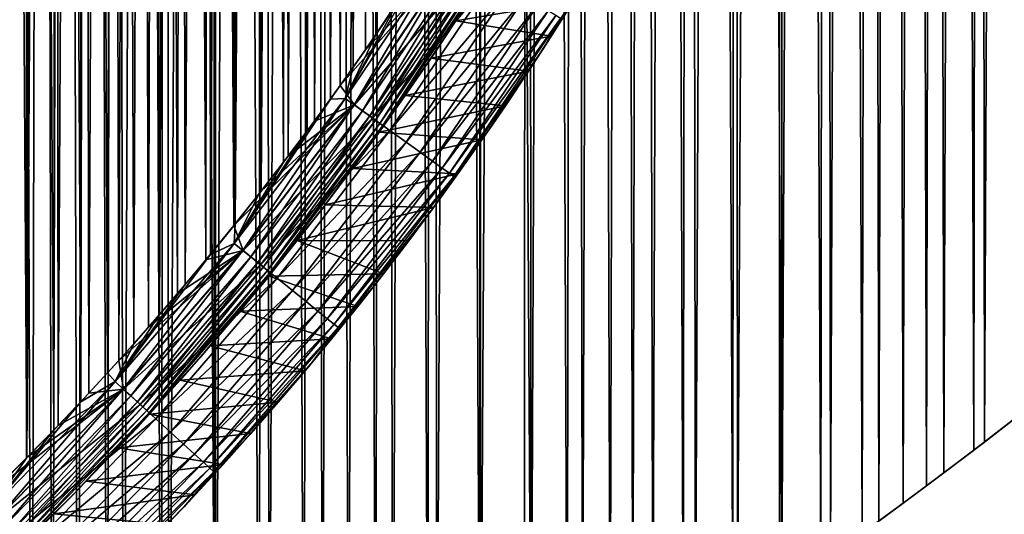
# Model space of a CAD drawing. Header units: millimetres. Extents: x -70 to 70, y -44 to 96.
# Tile 93 of 135: x 30 to 43, y -30 to -23. Entities that reach past the tile are written whole.
import ezdxf

# ---------------------------------------------------------------- set-up
doc = ezdxf.new("R2010")
doc.units = ezdxf.units.MM
doc.header["$LTSCALE"] = 65.185185
for name, color, linetype in [('21', 7, 'CONTINUOUS'), ('22', 7, 'CONTINUOUS'), ('23', 7, 'CONTINUOUS'), ('71', 7, 'CONTINUOUS'), ('74', 7, 'CONTINUOUS'), ('76', 7, 'CONTINUOUS'), ('79', 7, 'CONTINUOUS'), ('82', 7, 'CONTINUOUS'), ('83', 7, 'CONTINUOUS'), ('84', 7, 'CONTINUOUS')]:
    doc.layers.add(name, color=color, linetype=linetype)

msp = doc.modelspace()

# ---------------------------------------------------------------- linework, layer by layer
at = {"layer": '21', "color": 3, "linetype": 'Continuous'}
for points in [[(29.751, -36.963, 60.35), (29.124, -37.254, 60.35), (29.276, 89.984, 60.35), (29.751, -36.963, 60.35)], [(30.027, 89.633, 60.35), (29.751, -36.963, 60.35), (29.276, 89.984, 60.35), (30.027, 89.633, 60.35)], [(30.375, -36.666, 60.35), (29.751, -36.963, 60.35), (30.027, 89.633, 60.35), (30.375, -36.666, 60.35)], [(30.773, 89.273, 60.35), (30.375, -36.666, 60.35), (30.027, 89.633, 60.35), (30.773, 89.273, 60.35)], [(30.996, -36.364, 60.35), (30.375, -36.666, 60.35), (30.773, 89.273, 60.35), (30.996, -36.364, 60.35)], [(31.514, 88.905, 60.35), (30.996, -36.364, 60.35), (30.773, 89.273, 60.35), (31.514, 88.905, 60.35)], [(31.614, -36.055, 60.35), (30.996, -36.364, 60.35), (31.514, 88.905, 60.35), (31.614, -36.055, 60.35)], [(32.249, 88.529, 60.35), (31.614, -36.055, 60.35), (31.514, 88.905, 60.35), (32.249, 88.529, 60.35)], [(32.228, -35.74, 60.35), (31.614, -36.055, 60.35), (32.249, 88.529, 60.35), (32.228, -35.74, 60.35)], [(32.84, -35.419, 60.35), (32.228, -35.74, 60.35), (32.249, 88.529, 60.35), (32.84, -35.419, 60.35)], [(32.978, 88.145, 60.35), (32.84, -35.419, 60.35), (32.249, 88.529, 60.35), (32.978, 88.145, 60.35)], [(33.448, -35.092, 60.35), (32.84, -35.419, 60.35), (32.978, 88.145, 60.35), (33.448, -35.092, 60.35)], [(33.702, 87.753, 60.35), (33.448, -35.092, 60.35), (32.978, 88.145, 60.35), (33.702, 87.753, 60.35)], [(34.053, -34.759, 60.35), (33.448, -35.092, 60.35), (33.702, 87.753, 60.35), (34.053, -34.759, 60.35)], [(34.419, 87.353, 60.35), (34.053, -34.759, 60.35), (33.702, 87.753, 60.35), (34.419, 87.353, 60.35)], [(34.654, -34.42, 60.35), (34.053, -34.759, 60.35), (34.419, 87.353, 60.35), (34.654, -34.42, 60.35)], [(35.131, 86.946, 60.35), (34.654, -34.42, 60.35), (34.419, 87.353, 60.35), (35.131, 86.946, 60.35)], [(35.252, -34.075, 60.35), (34.654, -34.42, 60.35), (35.131, 86.946, 60.35), (35.252, -34.075, 60.35)], [(35.837, 86.531, 60.35), (35.252, -34.075, 60.35), (35.131, 86.946, 60.35), (35.837, 86.531, 60.35)], [(35.847, -33.725, 60.35), (35.252, -34.075, 60.35), (35.837, 86.531, 60.35), (35.847, -33.725, 60.35)], [(36.536, 86.109, 60.35), (35.847, -33.725, 60.35), (35.837, 86.531, 60.35), (36.536, 86.109, 60.35)], [(36.438, -33.369, 60.35), (35.847, -33.725, 60.35), (36.536, 86.109, 60.35), (36.438, -33.369, 60.35)], [(37.025, -33.006, 60.35), (36.438, -33.369, 60.35), (36.536, 86.109, 60.35), (37.025, -33.006, 60.35)], [(37.23, 85.679, 60.35), (37.025, -33.006, 60.35), (36.536, 86.109, 60.35), (37.23, 85.679, 60.35)], [(37.609, -32.639, 60.35), (37.025, -33.006, 60.35), (37.23, 85.679, 60.35), (37.609, -32.639, 60.35)], [(37.917, 85.241, 60.35), (37.609, -32.639, 60.35), (37.23, 85.679, 60.35), (37.917, 85.241, 60.35)], [(38.189, -32.265, 60.35), (37.609, -32.639, 60.35), (37.917, 85.241, 60.35), (38.189, -32.265, 60.35)], [(38.598, 84.797, 60.35), (38.189, -32.265, 60.35), (37.917, 85.241, 60.35), (38.598, 84.797, 60.35)], [(38.766, -31.886, 60.35), (38.189, -32.265, 60.35), (38.598, 84.797, 60.35), (38.766, -31.886, 60.35)], [(39.273, 84.345, 60.35), (38.766, -31.886, 60.35), (38.598, 84.797, 60.35), (39.273, 84.345, 60.35)], [(39.338, -31.501, 60.35), (38.766, -31.886, 60.35), (39.273, 84.345, 60.35), (39.338, -31.501, 60.35)], [(39.941, 83.887, 60.35), (39.338, -31.501, 60.35), (39.273, 84.345, 60.35), (39.941, 83.887, 60.35)], [(39.907, -31.11, 60.35), (39.338, -31.501, 60.35), (39.941, 83.887, 60.35), (39.907, -31.11, 60.35)], [(40.472, -30.714, 60.35), (39.907, -31.11, 60.35), (39.941, 83.887, 60.35), (40.472, -30.714, 60.35)], [(40.603, 83.421, 60.35), (40.472, -30.714, 60.35), (39.941, 83.887, 60.35), (40.603, 83.421, 60.35)], [(41.032, -30.313, 60.35), (40.472, -30.714, 60.35), (40.603, 83.421, 60.35), (41.032, -30.313, 60.35)], [(41.259, 82.948, 60.35), (41.032, -30.313, 60.35), (40.603, 83.421, 60.35), (41.259, 82.948, 60.35)], [(41.589, -29.906, 60.35), (41.032, -30.313, 60.35), (41.259, 82.948, 60.35), (41.589, -29.906, 60.35)], [(41.907, 82.469, 60.35), (41.589, -29.906, 60.35), (41.259, 82.948, 60.35), (41.907, 82.469, 60.35)], [(42.142, -29.493, 60.35), (41.589, -29.906, 60.35), (41.907, 82.469, 60.35), (42.142, -29.493, 60.35)], [(42.55, 81.983, 60.35), (42.142, -29.493, 60.35), (41.907, 82.469, 60.35), (42.55, 81.983, 60.35)], [(42.691, -29.075, 60.35), (42.142, -29.493, 60.35), (42.55, 81.983, 60.35), (42.691, -29.075, 60.35)], [(43.186, 81.491, 60.35), (42.691, -29.075, 60.35), (42.55, 81.983, 60.35), (43.186, 81.491, 60.35)], [(43.236, -28.652, 60.35), (42.691, -29.075, 60.35), (43.186, 81.491, 60.35), (43.236, -28.652, 60.35)]]:
    msp.add_3dface(points, dxfattribs=at)
at = {"layer": '22', "color": 3, "linetype": 'Continuous'}
for points in [[(29.751, 89.763, 62.35), (29.124, 90.054, 62.35), (29.276, -37.184, 62.35), (29.751, 89.763, 62.35)], [(30.027, -36.833, 62.35), (29.751, 89.763, 62.35), (29.276, -37.184, 62.35), (30.027, -36.833, 62.35)], [(30.375, 89.466, 62.35), (29.751, 89.763, 62.35), (30.027, -36.833, 62.35), (30.375, 89.466, 62.35)], [(30.773, -36.473, 62.35), (30.375, 89.466, 62.35), (30.027, -36.833, 62.35), (30.773, -36.473, 62.35)], [(30.996, 89.164, 62.35), (30.375, 89.466, 62.35), (30.773, -36.473, 62.35), (30.996, 89.164, 62.35)], [(31.514, -36.105, 62.35), (30.996, 89.164, 62.35), (30.773, -36.473, 62.35), (31.514, -36.105, 62.35)], [(31.614, 88.855, 62.35), (30.996, 89.164, 62.35), (31.514, -36.105, 62.35), (31.614, 88.855, 62.35)], [(32.249, -35.729, 62.35), (31.614, 88.855, 62.35), (31.514, -36.105, 62.35), (32.249, -35.729, 62.35)], [(32.228, 88.54, 62.35), (31.614, 88.855, 62.35), (32.249, -35.729, 62.35), (32.228, 88.54, 62.35)], [(32.84, 88.219, 62.35), (32.228, 88.54, 62.35), (32.249, -35.729, 62.35), (32.84, 88.219, 62.35)], [(32.978, -35.345, 62.35), (32.84, 88.219, 62.35), (32.249, -35.729, 62.35), (32.978, -35.345, 62.35)], [(33.448, 87.892, 62.35), (32.84, 88.219, 62.35), (32.978, -35.345, 62.35), (33.448, 87.892, 62.35)], [(33.702, -34.953, 62.35), (33.448, 87.892, 62.35), (32.978, -35.345, 62.35), (33.702, -34.953, 62.35)], [(34.053, 87.559, 62.35), (33.448, 87.892, 62.35), (33.702, -34.953, 62.35), (34.053, 87.559, 62.35)], [(34.419, -34.553, 62.35), (34.053, 87.559, 62.35), (33.702, -34.953, 62.35), (34.419, -34.553, 62.35)], [(34.654, 87.22, 62.35), (34.053, 87.559, 62.35), (34.419, -34.553, 62.35), (34.654, 87.22, 62.35)], [(35.131, -34.146, 62.35), (34.654, 87.22, 62.35), (34.419, -34.553, 62.35), (35.131, -34.146, 62.35)], [(35.252, 86.875, 62.35), (34.654, 87.22, 62.35), (35.131, -34.146, 62.35), (35.252, 86.875, 62.35)], [(35.837, -33.731, 62.35), (35.252, 86.875, 62.35), (35.131, -34.146, 62.35), (35.837, -33.731, 62.35)], [(35.847, 86.525, 62.35), (35.252, 86.875, 62.35), (35.837, -33.731, 62.35), (35.847, 86.525, 62.35)], [(36.536, -33.309, 62.35), (35.847, 86.525, 62.35), (35.837, -33.731, 62.35), (36.536, -33.309, 62.35)], [(36.438, 86.169, 62.35), (35.847, 86.525, 62.35), (36.536, -33.309, 62.35), (36.438, 86.169, 62.35)], [(37.025, 85.806, 62.35), (36.438, 86.169, 62.35), (36.536, -33.309, 62.35), (37.025, 85.806, 62.35)], [(37.23, -32.879, 62.35), (37.025, 85.806, 62.35), (36.536, -33.309, 62.35), (37.23, -32.879, 62.35)], [(37.609, 85.439, 62.35), (37.025, 85.806, 62.35), (37.23, -32.879, 62.35), (37.609, 85.439, 62.35)], [(37.917, -32.441, 62.35), (37.609, 85.439, 62.35), (37.23, -32.879, 62.35), (37.917, -32.441, 62.35)], [(38.189, 85.065, 62.35), (37.609, 85.439, 62.35), (37.917, -32.441, 62.35), (38.189, 85.065, 62.35)], [(38.598, -31.997, 62.35), (38.189, 85.065, 62.35), (37.917, -32.441, 62.35), (38.598, -31.997, 62.35)], [(38.766, 84.686, 62.35), (38.189, 85.065, 62.35), (38.598, -31.997, 62.35), (38.766, 84.686, 62.35)], [(39.273, -31.545, 62.35), (38.766, 84.686, 62.35), (38.598, -31.997, 62.35), (39.273, -31.545, 62.35)], [(39.338, 84.301, 62.35), (38.766, 84.686, 62.35), (39.273, -31.545, 62.35), (39.338, 84.301, 62.35)], [(39.941, -31.087, 62.35), (39.338, 84.301, 62.35), (39.273, -31.545, 62.35), (39.941, -31.087, 62.35)], [(39.907, 83.91, 62.35), (39.338, 84.301, 62.35), (39.941, -31.087, 62.35), (39.907, 83.91, 62.35)], [(40.472, 83.514, 62.35), (39.907, 83.91, 62.35), (39.941, -31.087, 62.35), (40.472, 83.514, 62.35)], [(40.603, -30.621, 62.35), (40.472, 83.514, 62.35), (39.941, -31.087, 62.35), (40.603, -30.621, 62.35)], [(41.032, 83.113, 62.35), (40.472, 83.514, 62.35), (40.603, -30.621, 62.35), (41.032, 83.113, 62.35)], [(41.259, -30.148, 62.35), (41.032, 83.113, 62.35), (40.603, -30.621, 62.35), (41.259, -30.148, 62.35)], [(41.589, 82.706, 62.35), (41.032, 83.113, 62.35), (41.259, -30.148, 62.35), (41.589, 82.706, 62.35)], [(41.907, -29.669, 62.35), (41.589, 82.706, 62.35), (41.259, -30.148, 62.35), (41.907, -29.669, 62.35)], [(42.142, 82.293, 62.35), (41.589, 82.706, 62.35), (41.907, -29.669, 62.35), (42.142, 82.293, 62.35)], [(42.55, -29.183, 62.35), (42.142, 82.293, 62.35), (41.907, -29.669, 62.35), (42.55, -29.183, 62.35)], [(42.691, 81.875, 62.35), (42.142, 82.293, 62.35), (42.55, -29.183, 62.35), (42.691, 81.875, 62.35)], [(43.186, -28.691, 62.35), (42.691, 81.875, 62.35), (42.55, -29.183, 62.35), (43.186, -28.691, 62.35)], [(43.236, 81.452, 62.35), (42.691, 81.875, 62.35), (43.186, -28.691, 62.35), (43.236, 81.452, 62.35)]]:
    msp.add_3dface(points, dxfattribs=at)
at = {"layer": '23', "color": 3, "linetype": 'Continuous'}
for points in [[(42.691, -29.075, 60.35), (43.186, -28.691, 62.35), (42.55, -29.183, 62.35), (42.691, -29.075, 60.35)], [(42.691, -29.075, 60.35), (43.236, -28.652, 60.35), (43.186, -28.691, 62.35), (42.691, -29.075, 60.35)], [(42.142, -29.493, 60.35), (42.691, -29.075, 60.35), (42.55, -29.183, 62.35), (42.142, -29.493, 60.35)], [(42.142, -29.493, 60.35), (42.55, -29.183, 62.35), (41.907, -29.669, 62.35), (42.142, -29.493, 60.35)], [(41.589, -29.906, 60.35), (42.142, -29.493, 60.35), (41.907, -29.669, 62.35), (41.589, -29.906, 60.35)], [(41.589, -29.906, 60.35), (41.907, -29.669, 62.35), (41.259, -30.148, 62.35), (41.589, -29.906, 60.35)], [(41.032, -30.313, 60.35), (41.589, -29.906, 60.35), (41.259, -30.148, 62.35), (41.032, -30.313, 60.35)]]:
    msp.add_3dface(points, dxfattribs=at)
at = {"layer": '71', "linetype": 'Continuous'}
for points in [[(29.685, 29.286, 19.8), (29.302, -29.67, 19.8), (29.254, 29.717, 19.8), (29.685, 29.286, 19.8)], [(29.678, -29.293, 19.8), (29.302, -29.67, 19.8), (29.685, 29.286, 19.8), (29.678, -29.293, 19.8)], [(30.05, -28.912, 19.8), (29.678, -29.293, 19.8), (29.685, 29.286, 19.8), (30.05, -28.912, 19.8)], [(30.108, 28.851, 19.8), (30.05, -28.912, 19.8), (29.685, 29.286, 19.8), (30.108, 28.851, 19.8)], [(30.417, -28.526, 19.8), (30.05, -28.912, 19.8), (30.108, 28.851, 19.8), (30.417, -28.526, 19.8)], [(30.525, 28.41, 19.8), (30.417, -28.526, 19.8), (30.108, 28.851, 19.8), (30.525, 28.41, 19.8)], [(30.779, -28.135, 19.8), (30.417, -28.526, 19.8), (30.525, 28.41, 19.8), (30.779, -28.135, 19.8)], [(30.934, 27.964, 19.8), (30.779, -28.135, 19.8), (30.525, 28.41, 19.8), (30.934, 27.964, 19.8)], [(31.136, -27.739, 19.8), (30.779, -28.135, 19.8), (30.934, 27.964, 19.8), (31.136, -27.739, 19.8)], [(31.335, 27.513, 19.8), (31.136, -27.739, 19.8), (30.934, 27.964, 19.8), (31.335, 27.513, 19.8)], [(31.488, -27.339, 19.8), (31.136, -27.739, 19.8), (31.335, 27.513, 19.8), (31.488, -27.339, 19.8)], [(31.73, 27.058, 19.8), (31.488, -27.339, 19.8), (31.335, 27.513, 19.8), (31.73, 27.058, 19.8)], [(31.835, -26.934, 19.8), (31.488, -27.339, 19.8), (31.73, 27.058, 19.8), (31.835, -26.934, 19.8)], [(32.117, 26.597, 19.8), (31.835, -26.934, 19.8), (31.73, 27.058, 19.8), (32.117, 26.597, 19.8)], [(32.177, -26.525, 19.8), (31.835, -26.934, 19.8), (32.117, 26.597, 19.8), (32.177, -26.525, 19.8)], [(32.497, 26.132, 19.8), (32.177, -26.525, 19.8), (32.117, 26.597, 19.8), (32.497, 26.132, 19.8)], [(32.513, -26.111, 19.8), (32.177, -26.525, 19.8), (32.497, 26.132, 19.8), (32.513, -26.111, 19.8)], [(32.869, 25.662, 19.8), (32.513, -26.111, 19.8), (32.497, 26.132, 19.8), (32.869, 25.662, 19.8)], [(32.845, -25.692, 19.8), (32.513, -26.111, 19.8), (32.869, 25.662, 19.8), (32.845, -25.692, 19.8)], [(33.171, -25.27, 19.8), (32.845, -25.692, 19.8), (32.869, 25.662, 19.8), (33.171, -25.27, 19.8)], [(33.234, 25.188, 19.8), (33.171, -25.27, 19.8), (32.869, 25.662, 19.8), (33.234, 25.188, 19.8)], [(33.492, -24.843, 19.8), (33.171, -25.27, 19.8), (33.234, 25.188, 19.8), (33.492, -24.843, 19.8)], [(33.591, 24.709, 19.8), (33.492, -24.843, 19.8), (33.234, 25.188, 19.8), (33.591, 24.709, 19.8)], [(33.808, -24.411, 19.8), (33.492, -24.843, 19.8), (33.591, 24.709, 19.8), (33.808, -24.411, 19.8)], [(33.941, 24.227, 19.8), (33.808, -24.411, 19.8), (33.591, 24.709, 19.8), (33.941, 24.227, 19.8)], [(34.118, -23.976, 19.8), (33.808, -24.411, 19.8), (33.941, 24.227, 19.8), (34.118, -23.976, 19.8)], [(34.283, 23.74, 19.8), (34.118, -23.976, 19.8), (33.941, 24.227, 19.8), (34.283, 23.74, 19.8)], [(34.423, -23.536, 19.8), (34.118, -23.976, 19.8), (34.283, 23.74, 19.8), (34.423, -23.536, 19.8)], [(34.617, 23.249, 19.8), (34.423, -23.536, 19.8), (34.283, 23.74, 19.8), (34.617, 23.249, 19.8)], [(34.722, -23.093, 19.8), (34.423, -23.536, 19.8), (34.617, 23.249, 19.8), (34.722, -23.093, 19.8)]]:
    msp.add_3dface(points, dxfattribs=at)
at = {"layer": '74', "linetype": 'Continuous'}
for points in [[(36.698, -23.727, 19), (37.109, -23.078), (37.398, -22.608, 19), (36.698, -23.727, 19)], [(36.807, -23.557), (37.109, -23.078), (36.698, -23.727, 19), (36.807, -23.557)], [(36.499, -24.031), (36.807, -23.557), (36.698, -23.727, 19), (36.499, -24.031)], [(35.964, -24.824, 19), (36.499, -24.031), (36.698, -23.727, 19), (35.964, -24.824, 19)], [(36.185, -24.501), (36.499, -24.031), (35.964, -24.824, 19), (36.185, -24.501)], [(35.865, -24.967), (36.185, -24.501), (35.964, -24.824, 19), (35.865, -24.967)], [(35.198, -25.899, 19), (35.865, -24.967), (35.964, -24.824, 19), (35.198, -25.899, 19)], [(35.54, -25.429), (35.865, -24.967), (35.198, -25.899, 19), (35.54, -25.429)], [(35.208, -25.886), (35.54, -25.429), (35.198, -25.899, 19), (35.208, -25.886)], [(34.4, -26.951, 19), (34.871, -26.339), (35.198, -25.899, 19), (34.4, -26.951, 19)], [(34.871, -26.339), (35.208, -25.886), (35.198, -25.899, 19), (34.871, -26.339)], [(34.528, -26.787), (34.871, -26.339), (34.4, -26.951, 19), (34.528, -26.787)], [(34.179, -27.23), (34.528, -26.787), (34.4, -26.951, 19), (34.179, -27.23)], [(33.57, -27.977, 19), (34.179, -27.23), (34.4, -26.951, 19), (33.57, -27.977, 19)], [(33.824, -27.669), (34.179, -27.23), (33.57, -27.977, 19), (33.824, -27.669)], [(33.464, -28.104), (33.824, -27.669), (33.57, -27.977, 19), (33.464, -28.104)], [(32.71, -28.978, 19), (33.464, -28.104), (33.57, -27.977, 19), (32.71, -28.978, 19)], [(33.099, -28.533), (33.464, -28.104), (32.71, -28.978, 19), (33.099, -28.533)], [(32.728, -28.958), (33.099, -28.533), (32.71, -28.978, 19), (32.728, -28.958)], [(31.82, -29.953, 19), (32.352, -29.378), (32.71, -28.978, 19), (31.82, -29.953, 19)], [(32.352, -29.378), (32.728, -28.958), (32.71, -28.978, 19), (32.352, -29.378)], [(31.97, -29.793), (32.352, -29.378), (31.82, -29.953, 19), (31.97, -29.793)], [(31.583, -30.202), (31.97, -29.793), (31.82, -29.953, 19), (31.583, -30.202)], [(30.901, -30.901, 19), (31.583, -30.202), (31.82, -29.953, 19), (30.901, -30.901, 19)]]:
    msp.add_3dface(points, dxfattribs=at)
at = {"layer": '76', "linetype": 'Continuous'}
for points in [[(34.283, -23.74, 21), (33.941, -24.227, 21), (35.524, -22.426, 20.976), (34.283, -23.74, 21)], [(35.524, -22.426, 20.976), (33.941, -24.227, 21), (34.133, -24.491, 20.976), (35.524, -22.426, 20.976)], [(35.524, -22.426, 20.976), (34.133, -24.491, 20.976), (35.782, -22.589, 20.903), (35.524, -22.426, 20.976)], [(34.617, -23.249, 21), (34.283, -23.74, 21), (35.524, -22.426, 20.976), (34.617, -23.249, 21)], [(35.782, -22.589, 20.903), (34.133, -24.491, 20.976), (34.381, -24.669, 20.903), (35.782, -22.589, 20.903)], [(35.782, -22.589, 20.903), (34.381, -24.669, 20.903), (36.028, -22.744, 20.783), (35.782, -22.589, 20.903)], [(36.698, -23.727, 19), (37.398, -22.608, 19), (36.932, -23.315, 19.313), (36.698, -23.727, 19)], [(36.028, -22.744, 20.783), (34.381, -24.669, 20.903), (34.617, -24.839, 20.783), (36.028, -22.744, 20.783)], [(36.028, -22.744, 20.783), (34.617, -24.839, 20.783), (36.254, -22.887, 20.619), (36.028, -22.744, 20.783)], [(36.254, -22.887, 20.619), (34.617, -24.839, 20.783), (34.835, -24.995, 20.619), (36.254, -22.887, 20.619)], [(36.254, -22.887, 20.619), (34.835, -24.995, 20.619), (36.456, -23.015, 20.415), (36.254, -22.887, 20.619)], [(36.456, -23.015, 20.415), (34.835, -24.995, 20.619), (35.029, -25.134, 20.415), (36.456, -23.015, 20.415)], [(36.456, -23.015, 20.415), (35.029, -25.134, 20.415), (36.629, -23.124, 20.176), (36.456, -23.015, 20.415)], [(36.629, -23.124, 20.176), (35.029, -25.134, 20.415), (35.195, -25.253, 20.176), (36.629, -23.124, 20.176)], [(36.629, -23.124, 20.176), (35.195, -25.253, 20.176), (36.768, -23.212, 19.909), (36.629, -23.124, 20.176)], [(36.768, -23.212, 19.909), (35.195, -25.253, 20.176), (35.328, -25.349, 19.909), (36.768, -23.212, 19.909)], [(36.768, -23.212, 19.909), (35.328, -25.349, 19.909), (36.87, -23.276, 19.618), (36.768, -23.212, 19.909)], [(36.87, -23.276, 19.618), (35.328, -25.349, 19.909), (35.426, -25.419, 19.618), (36.87, -23.276, 19.618)], [(36.932, -23.315, 19.313), (36.87, -23.276, 19.618), (35.426, -25.419, 19.618), (36.932, -23.315, 19.313)], [(35.486, -25.462, 19.313), (36.932, -23.315, 19.313), (35.426, -25.419, 19.618), (35.486, -25.462, 19.313)], [(35.486, -25.462, 19.313), (36.698, -23.727, 19), (36.932, -23.315, 19.313), (35.486, -25.462, 19.313)], [(35.964, -24.824, 19), (36.698, -23.727, 19), (35.486, -25.462, 19.313), (35.964, -24.824, 19)], [(33.941, -24.227, 21), (33.591, -24.709, 21), (34.133, -24.491, 20.976), (33.941, -24.227, 21)], [(32.869, -25.662, 21), (32.497, -26.132, 21), (34.133, -24.491, 20.976), (32.869, -25.662, 21)], [(34.133, -24.491, 20.976), (32.497, -26.132, 21), (32.622, -26.47, 20.976), (34.133, -24.491, 20.976)], [(34.133, -24.491, 20.976), (32.622, -26.47, 20.976), (34.381, -24.669, 20.903), (34.133, -24.491, 20.976)], [(33.234, -25.188, 21), (32.869, -25.662, 21), (34.133, -24.491, 20.976), (33.234, -25.188, 21)], [(33.591, -24.709, 21), (33.234, -25.188, 21), (34.133, -24.491, 20.976), (33.591, -24.709, 21)], [(34.381, -24.669, 20.903), (32.622, -26.47, 20.976), (32.859, -26.663, 20.903), (34.381, -24.669, 20.903)], [(34.381, -24.669, 20.903), (32.859, -26.663, 20.903), (34.617, -24.839, 20.783), (34.381, -24.669, 20.903)], [(34.617, -24.839, 20.783), (32.859, -26.663, 20.903), (33.085, -26.846, 20.783), (34.617, -24.839, 20.783)], [(34.617, -24.839, 20.783), (33.085, -26.846, 20.783), (34.835, -24.995, 20.619), (34.617, -24.839, 20.783)], [(35.198, -25.899, 19), (35.964, -24.824, 19), (35.486, -25.462, 19.313), (35.198, -25.899, 19)], [(34.835, -24.995, 20.619), (33.085, -26.846, 20.783), (33.293, -27.015, 20.619), (34.835, -24.995, 20.619)], [(34.835, -24.995, 20.619), (33.293, -27.015, 20.619), (35.029, -25.134, 20.415), (34.835, -24.995, 20.619)], [(35.029, -25.134, 20.415), (33.293, -27.015, 20.619), (33.479, -27.165, 20.415), (35.029, -25.134, 20.415)], [(35.029, -25.134, 20.415), (33.479, -27.165, 20.415), (35.195, -25.253, 20.176), (35.029, -25.134, 20.415)], [(35.195, -25.253, 20.176), (33.479, -27.165, 20.415), (33.637, -27.294, 20.176), (35.195, -25.253, 20.176)], [(35.195, -25.253, 20.176), (33.637, -27.294, 20.176), (35.328, -25.349, 19.909), (35.195, -25.253, 20.176)], [(35.328, -25.349, 19.909), (33.637, -27.294, 20.176), (33.765, -27.397, 19.909), (35.328, -25.349, 19.909)], [(35.328, -25.349, 19.909), (33.765, -27.397, 19.909), (35.426, -25.419, 19.618), (35.328, -25.349, 19.909)], [(35.426, -25.419, 19.618), (33.765, -27.397, 19.909), (33.858, -27.473, 19.618), (35.426, -25.419, 19.618)], [(35.486, -25.462, 19.313), (35.426, -25.419, 19.618), (33.858, -27.473, 19.618), (35.486, -25.462, 19.313)], [(33.915, -27.519, 19.313), (35.486, -25.462, 19.313), (33.858, -27.473, 19.618), (33.915, -27.519, 19.313)], [(33.915, -27.519, 19.313), (35.198, -25.899, 19), (35.486, -25.462, 19.313), (33.915, -27.519, 19.313)], [(34.4, -26.951, 19), (35.198, -25.899, 19), (33.915, -27.519, 19.313), (34.4, -26.951, 19)], [(32.497, -26.132, 21), (32.117, -26.597, 21), (32.622, -26.47, 20.976), (32.497, -26.132, 21)], [(31.335, -27.513, 21), (30.934, -27.964, 21), (32.622, -26.47, 20.976), (31.335, -27.513, 21)], [(32.622, -26.47, 20.976), (30.934, -27.964, 21), (30.997, -28.356, 20.976), (32.622, -26.47, 20.976)], [(32.622, -26.47, 20.976), (30.997, -28.356, 20.976), (32.859, -26.663, 20.903), (32.622, -26.47, 20.976)], [(31.73, -27.058, 21), (31.335, -27.513, 21), (32.622, -26.47, 20.976), (31.73, -27.058, 21)], [(32.117, -26.597, 21), (31.73, -27.058, 21), (32.622, -26.47, 20.976), (32.117, -26.597, 21)], [(32.859, -26.663, 20.903), (30.997, -28.356, 20.976), (31.222, -28.563, 20.903), (32.859, -26.663, 20.903)], [(32.859, -26.663, 20.903), (31.222, -28.563, 20.903), (33.085, -26.846, 20.783), (32.859, -26.663, 20.903)], [(33.085, -26.846, 20.783), (31.222, -28.563, 20.903), (31.436, -28.759, 20.783), (33.085, -26.846, 20.783)], [(33.085, -26.846, 20.783), (31.436, -28.759, 20.783), (33.293, -27.015, 20.619), (33.085, -26.846, 20.783)], [(33.293, -27.015, 20.619), (31.436, -28.759, 20.783), (31.634, -28.939, 20.619), (33.293, -27.015, 20.619)], [(33.293, -27.015, 20.619), (31.634, -28.939, 20.619), (33.479, -27.165, 20.415), (33.293, -27.015, 20.619)], [(33.57, -27.977, 19), (34.4, -26.951, 19), (33.915, -27.519, 19.313), (33.57, -27.977, 19)], [(33.479, -27.165, 20.415), (31.634, -28.939, 20.619), (31.81, -29.101, 20.415), (33.479, -27.165, 20.415)], [(33.479, -27.165, 20.415), (31.81, -29.101, 20.415), (33.637, -27.294, 20.176), (33.479, -27.165, 20.415)], [(33.637, -27.294, 20.176), (31.81, -29.101, 20.415), (31.961, -29.239, 20.176), (33.637, -27.294, 20.176)], [(33.637, -27.294, 20.176), (31.961, -29.239, 20.176), (33.765, -27.397, 19.909), (33.637, -27.294, 20.176)], [(33.765, -27.397, 19.909), (31.961, -29.239, 20.176), (32.082, -29.349, 19.909), (33.765, -27.397, 19.909)], [(33.765, -27.397, 19.909), (32.082, -29.349, 19.909), (33.858, -27.473, 19.618), (33.765, -27.397, 19.909)], [(33.858, -27.473, 19.618), (32.082, -29.349, 19.909), (32.171, -29.431, 19.618), (33.858, -27.473, 19.618)], [(33.915, -27.519, 19.313), (33.858, -27.473, 19.618), (32.171, -29.431, 19.618), (33.915, -27.519, 19.313)], [(32.225, -29.48, 19.313), (33.915, -27.519, 19.313), (32.171, -29.431, 19.618), (32.225, -29.48, 19.313)], [(32.225, -29.48, 19.313), (33.57, -27.977, 19), (33.915, -27.519, 19.313), (32.225, -29.48, 19.313)], [(30.934, -27.964, 21), (30.525, -28.41, 21), (30.997, -28.356, 20.976), (30.934, -27.964, 21)], [(32.71, -28.978, 19), (33.57, -27.977, 19), (32.225, -29.48, 19.313), (32.71, -28.978, 19)], [(29.685, -29.286, 21), (29.254, -29.717, 21), (30.997, -28.356, 20.976), (29.685, -29.286, 21)], [(30.997, -28.356, 20.976), (29.254, -29.717, 21), (29.262, -30.143, 20.976), (30.997, -28.356, 20.976)], [(30.997, -28.356, 20.976), (29.262, -30.143, 20.976), (31.222, -28.563, 20.903), (30.997, -28.356, 20.976)], [(30.108, -28.851, 21), (29.685, -29.286, 21), (30.997, -28.356, 20.976), (30.108, -28.851, 21)], [(30.525, -28.41, 21), (30.108, -28.851, 21), (30.997, -28.356, 20.976), (30.525, -28.41, 21)], [(31.222, -28.563, 20.903), (29.262, -30.143, 20.976), (29.475, -30.362, 20.903), (31.222, -28.563, 20.903)], [(31.222, -28.563, 20.903), (29.475, -30.362, 20.903), (31.436, -28.759, 20.783), (31.222, -28.563, 20.903)], [(31.436, -28.759, 20.783), (29.475, -30.362, 20.903), (29.677, -30.57, 20.783), (31.436, -28.759, 20.783)], [(31.436, -28.759, 20.783), (29.677, -30.57, 20.783), (31.634, -28.939, 20.619), (31.436, -28.759, 20.783)], [(31.634, -28.939, 20.619), (29.677, -30.57, 20.783), (29.864, -30.763, 20.619), (31.634, -28.939, 20.619)], [(31.634, -28.939, 20.619), (29.864, -30.763, 20.619), (31.81, -29.101, 20.415), (31.634, -28.939, 20.619)], [(31.82, -29.953, 19), (32.71, -28.978, 19), (32.225, -29.48, 19.313), (31.82, -29.953, 19)], [(31.81, -29.101, 20.415), (29.864, -30.763, 20.619), (30.031, -30.934, 20.415), (31.81, -29.101, 20.415)], [(31.81, -29.101, 20.415), (30.031, -30.934, 20.415), (31.961, -29.239, 20.176), (31.81, -29.101, 20.415)], [(31.961, -29.239, 20.176), (30.031, -30.934, 20.415), (30.173, -31.081, 20.176), (31.961, -29.239, 20.176)], [(31.961, -29.239, 20.176), (30.173, -31.081, 20.176), (32.082, -29.349, 19.909), (31.961, -29.239, 20.176)], [(32.082, -29.349, 19.909), (30.173, -31.081, 20.176), (30.287, -31.198, 19.909), (32.082, -29.349, 19.909)], [(32.082, -29.349, 19.909), (30.287, -31.198, 19.909), (32.171, -29.431, 19.618), (32.082, -29.349, 19.909)], [(32.171, -29.431, 19.618), (30.287, -31.198, 19.909), (30.371, -31.285, 19.618), (32.171, -29.431, 19.618)], [(32.225, -29.48, 19.313), (32.171, -29.431, 19.618), (30.371, -31.285, 19.618), (32.225, -29.48, 19.313)], [(30.422, -31.337, 19.313), (32.225, -29.48, 19.313), (30.371, -31.285, 19.618), (30.422, -31.337, 19.313)], [(30.422, -31.337, 19.313), (31.82, -29.953, 19), (32.225, -29.48, 19.313), (30.422, -31.337, 19.313)], [(30.901, -30.901, 19), (31.82, -29.953, 19), (30.422, -31.337, 19.313), (30.901, -30.901, 19)]]:
    msp.add_3dface(points, dxfattribs=at)
at = {"layer": '79', "linetype": 'Continuous'}
for points in [[(29.254, -29.717, 21), (29.685, -29.286, 21), (29.302, 29.67, 21), (29.254, -29.717, 21)], [(29.685, -29.286, 21), (29.678, 29.293, 21), (29.302, 29.67, 21), (29.685, -29.286, 21)], [(29.685, -29.286, 21), (30.05, 28.912, 21), (29.678, 29.293, 21), (29.685, -29.286, 21)], [(29.685, -29.286, 21), (30.108, -28.851, 21), (30.05, 28.912, 21), (29.685, -29.286, 21)], [(30.108, -28.851, 21), (30.417, 28.526, 21), (30.05, 28.912, 21), (30.108, -28.851, 21)], [(30.108, -28.851, 21), (30.525, -28.41, 21), (30.417, 28.526, 21), (30.108, -28.851, 21)], [(30.525, -28.41, 21), (30.779, 28.135, 21), (30.417, 28.526, 21), (30.525, -28.41, 21)], [(30.525, -28.41, 21), (30.934, -27.964, 21), (30.779, 28.135, 21), (30.525, -28.41, 21)], [(30.934, -27.964, 21), (31.136, 27.739, 21), (30.779, 28.135, 21), (30.934, -27.964, 21)], [(30.934, -27.964, 21), (31.335, -27.513, 21), (31.136, 27.739, 21), (30.934, -27.964, 21)], [(31.335, -27.513, 21), (31.488, 27.339, 21), (31.136, 27.739, 21), (31.335, -27.513, 21)], [(31.335, -27.513, 21), (31.73, -27.058, 21), (31.488, 27.339, 21), (31.335, -27.513, 21)], [(31.73, -27.058, 21), (31.835, 26.934, 21), (31.488, 27.339, 21), (31.73, -27.058, 21)], [(31.73, -27.058, 21), (32.117, -26.597, 21), (31.835, 26.934, 21), (31.73, -27.058, 21)], [(32.117, -26.597, 21), (32.177, 26.525, 21), (31.835, 26.934, 21), (32.117, -26.597, 21)], [(32.117, -26.597, 21), (32.497, -26.132, 21), (32.177, 26.525, 21), (32.117, -26.597, 21)], [(32.497, -26.132, 21), (32.513, 26.111, 21), (32.177, 26.525, 21), (32.497, -26.132, 21)], [(32.497, -26.132, 21), (32.869, -25.662, 21), (32.513, 26.111, 21), (32.497, -26.132, 21)], [(32.869, -25.662, 21), (32.845, 25.692, 21), (32.513, 26.111, 21), (32.869, -25.662, 21)], [(32.869, -25.662, 21), (33.171, 25.27, 21), (32.845, 25.692, 21), (32.869, -25.662, 21)], [(32.869, -25.662, 21), (33.234, -25.188, 21), (33.171, 25.27, 21), (32.869, -25.662, 21)], [(33.234, -25.188, 21), (33.492, 24.843, 21), (33.171, 25.27, 21), (33.234, -25.188, 21)], [(33.234, -25.188, 21), (33.591, -24.709, 21), (33.492, 24.843, 21), (33.234, -25.188, 21)], [(33.591, -24.709, 21), (33.808, 24.411, 21), (33.492, 24.843, 21), (33.591, -24.709, 21)], [(33.591, -24.709, 21), (33.941, -24.227, 21), (33.808, 24.411, 21), (33.591, -24.709, 21)], [(33.941, -24.227, 21), (34.118, 23.976, 21), (33.808, 24.411, 21), (33.941, -24.227, 21)], [(33.941, -24.227, 21), (34.283, -23.74, 21), (34.118, 23.976, 21), (33.941, -24.227, 21)], [(34.283, -23.74, 21), (34.423, 23.536, 21), (34.118, 23.976, 21), (34.283, -23.74, 21)], [(34.283, -23.74, 21), (34.617, -23.249, 21), (34.423, 23.536, 21), (34.283, -23.74, 21)]]:
    msp.add_3dface(points, dxfattribs=at)
at = {"layer": '82', "linetype": 'Continuous'}
for points in [[(35.016, -22.645, 19.8), (35.393, -22.344, 19.785), (34.008, -24.401, 19.785), (35.016, -22.645, 19.8)], [(35.393, -22.344, 19.785), (34.13, -24.489, 19.739), (34.008, -24.401, 19.785), (35.393, -22.344, 19.785)], [(35.52, -22.424, 19.739), (34.13, -24.489, 19.739), (35.393, -22.344, 19.785), (35.52, -22.424, 19.739)], [(35.52, -22.424, 19.739), (34.242, -24.57, 19.665), (34.13, -24.489, 19.739), (35.52, -22.424, 19.739)], [(35.637, -22.498, 19.665), (34.242, -24.57, 19.665), (35.52, -22.424, 19.739), (35.637, -22.498, 19.665)], [(35.637, -22.498, 19.665), (34.341, -24.64, 19.565), (34.242, -24.57, 19.665), (35.637, -22.498, 19.665)], [(35.74, -22.563, 19.565), (34.341, -24.64, 19.565), (35.637, -22.498, 19.665), (35.74, -22.563, 19.565)], [(35.74, -22.563, 19.565), (34.421, -24.698, 19.444), (34.341, -24.64, 19.565), (35.74, -22.563, 19.565)], [(35.824, -22.616, 19.444), (34.421, -24.698, 19.444), (35.74, -22.563, 19.565), (35.824, -22.616, 19.444)], [(34.722, -23.093, 19.8), (35.016, -22.645, 19.8), (34.008, -24.401, 19.785), (34.722, -23.093, 19.8)], [(35.824, -22.616, 19.444), (34.481, -24.741, 19.305), (34.421, -24.698, 19.444), (35.824, -22.616, 19.444)], [(35.887, -22.655, 19.305), (34.481, -24.741, 19.305), (35.824, -22.616, 19.444), (35.887, -22.655, 19.305)], [(35.887, -22.655, 19.305), (34.518, -24.768, 19.155), (34.481, -24.741, 19.305), (35.887, -22.655, 19.305)], [(35.925, -22.679, 19.155), (34.518, -24.768, 19.155), (35.887, -22.655, 19.305), (35.925, -22.679, 19.155)], [(35.925, -22.679, 19.155), (35.202, -23.813, 19), (34.518, -24.768, 19.155), (35.925, -22.679, 19.155)], [(35.912, -22.729, 19), (35.202, -23.813, 19), (35.925, -22.679, 19.155), (35.912, -22.729, 19)], [(34.423, -23.536, 19.8), (34.722, -23.093, 19.8), (34.008, -24.401, 19.785), (34.423, -23.536, 19.8)], [(34.118, -23.976, 19.8), (34.423, -23.536, 19.8), (34.008, -24.401, 19.785), (34.118, -23.976, 19.8)], [(35.202, -23.813, 19), (34.459, -24.876, 19), (34.518, -24.768, 19.155), (35.202, -23.813, 19)], [(33.808, -24.411, 19.8), (34.118, -23.976, 19.8), (34.008, -24.401, 19.785), (33.808, -24.411, 19.8)], [(33.808, -24.411, 19.8), (34.008, -24.401, 19.785), (32.502, -26.373, 19.785), (33.808, -24.411, 19.8)], [(34.008, -24.401, 19.785), (32.619, -26.468, 19.739), (32.502, -26.373, 19.785), (34.008, -24.401, 19.785)], [(33.492, -24.843, 19.8), (33.808, -24.411, 19.8), (32.502, -26.373, 19.785), (33.492, -24.843, 19.8)], [(34.13, -24.489, 19.739), (32.619, -26.468, 19.739), (34.008, -24.401, 19.785), (34.13, -24.489, 19.739)], [(34.13, -24.489, 19.739), (32.726, -26.555, 19.665), (32.619, -26.468, 19.739), (34.13, -24.489, 19.739)], [(34.242, -24.57, 19.665), (32.726, -26.555, 19.665), (34.13, -24.489, 19.739), (34.242, -24.57, 19.665)], [(34.242, -24.57, 19.665), (32.821, -26.631, 19.565), (32.726, -26.555, 19.665), (34.242, -24.57, 19.665)], [(34.341, -24.64, 19.565), (32.821, -26.631, 19.565), (34.242, -24.57, 19.665), (34.341, -24.64, 19.565)], [(34.341, -24.64, 19.565), (32.898, -26.694, 19.444), (32.821, -26.631, 19.565), (34.341, -24.64, 19.565)], [(34.421, -24.698, 19.444), (32.898, -26.694, 19.444), (34.341, -24.64, 19.565), (34.421, -24.698, 19.444)], [(34.421, -24.698, 19.444), (32.955, -26.741, 19.305), (32.898, -26.694, 19.444), (34.421, -24.698, 19.444)], [(34.481, -24.741, 19.305), (32.955, -26.741, 19.305), (34.421, -24.698, 19.444), (34.481, -24.741, 19.305)], [(34.481, -24.741, 19.305), (32.99, -26.769, 19.155), (32.955, -26.741, 19.305), (34.481, -24.741, 19.305)], [(34.518, -24.768, 19.155), (32.99, -26.769, 19.155), (34.481, -24.741, 19.305), (34.518, -24.768, 19.155)], [(33.171, -25.27, 19.8), (33.492, -24.843, 19.8), (32.502, -26.373, 19.785), (33.171, -25.27, 19.8)], [(34.518, -24.768, 19.155), (33.685, -25.915, 19), (32.99, -26.769, 19.155), (34.518, -24.768, 19.155)], [(34.459, -24.876, 19), (33.685, -25.915, 19), (34.518, -24.768, 19.155), (34.459, -24.876, 19)], [(32.845, -25.692, 19.8), (33.171, -25.27, 19.8), (32.502, -26.373, 19.785), (32.845, -25.692, 19.8)], [(32.513, -26.111, 19.8), (32.845, -25.692, 19.8), (32.502, -26.373, 19.785), (32.513, -26.111, 19.8)], [(33.685, -25.915, 19), (32.879, -26.93, 19), (32.99, -26.769, 19.155), (33.685, -25.915, 19)], [(32.177, -26.525, 19.8), (32.513, -26.111, 19.8), (32.502, -26.373, 19.785), (32.177, -26.525, 19.8)], [(32.177, -26.525, 19.8), (32.502, -26.373, 19.785), (30.883, -28.252, 19.785), (32.177, -26.525, 19.8)], [(32.502, -26.373, 19.785), (30.994, -28.354, 19.739), (30.883, -28.252, 19.785), (32.502, -26.373, 19.785)], [(32.619, -26.468, 19.739), (30.994, -28.354, 19.739), (32.502, -26.373, 19.785), (32.619, -26.468, 19.739)], [(32.619, -26.468, 19.739), (31.096, -28.447, 19.665), (30.994, -28.354, 19.739), (32.619, -26.468, 19.739)], [(32.726, -26.555, 19.665), (31.096, -28.447, 19.665), (32.619, -26.468, 19.739), (32.726, -26.555, 19.665)], [(31.835, -26.934, 19.8), (32.177, -26.525, 19.8), (30.883, -28.252, 19.785), (31.835, -26.934, 19.8)], [(32.726, -26.555, 19.665), (31.185, -28.529, 19.565), (31.096, -28.447, 19.665), (32.726, -26.555, 19.665)], [(32.821, -26.631, 19.565), (31.185, -28.529, 19.565), (32.726, -26.555, 19.665), (32.821, -26.631, 19.565)], [(32.821, -26.631, 19.565), (31.259, -28.596, 19.444), (31.185, -28.529, 19.565), (32.821, -26.631, 19.565)], [(32.898, -26.694, 19.444), (31.259, -28.596, 19.444), (32.821, -26.631, 19.565), (32.898, -26.694, 19.444)], [(32.898, -26.694, 19.444), (31.313, -28.646, 19.305), (31.259, -28.596, 19.444), (32.898, -26.694, 19.444)], [(32.955, -26.741, 19.305), (31.313, -28.646, 19.305), (32.898, -26.694, 19.444), (32.955, -26.741, 19.305)], [(32.955, -26.741, 19.305), (31.347, -28.677, 19.155), (31.313, -28.646, 19.305), (32.955, -26.741, 19.305)], [(32.99, -26.769, 19.155), (31.347, -28.677, 19.155), (32.955, -26.741, 19.305), (32.99, -26.769, 19.155)], [(32.99, -26.769, 19.155), (32.042, -27.921, 19), (31.347, -28.677, 19.155), (32.99, -26.769, 19.155)], [(32.879, -26.93, 19), (32.042, -27.921, 19), (32.99, -26.769, 19.155), (32.879, -26.93, 19)], [(31.488, -27.339, 19.8), (31.835, -26.934, 19.8), (30.883, -28.252, 19.785), (31.488, -27.339, 19.8)], [(31.136, -27.739, 19.8), (31.488, -27.339, 19.8), (30.883, -28.252, 19.785), (31.136, -27.739, 19.8)], [(30.779, -28.135, 19.8), (31.136, -27.739, 19.8), (30.883, -28.252, 19.785), (30.779, -28.135, 19.8)], [(32.042, -27.921, 19), (31.176, -28.885, 19), (31.347, -28.677, 19.155), (32.042, -27.921, 19)], [(30.417, -28.526, 19.8), (30.779, -28.135, 19.8), (30.883, -28.252, 19.785), (30.417, -28.526, 19.8)], [(30.417, -28.526, 19.8), (30.883, -28.252, 19.785), (29.155, -30.032, 19.785), (30.417, -28.526, 19.8)], [(30.883, -28.252, 19.785), (29.26, -30.14, 19.739), (29.155, -30.032, 19.785), (30.883, -28.252, 19.785)], [(30.994, -28.354, 19.739), (29.26, -30.14, 19.739), (30.883, -28.252, 19.785), (30.994, -28.354, 19.739)], [(30.994, -28.354, 19.739), (29.356, -30.239, 19.665), (29.26, -30.14, 19.739), (30.994, -28.354, 19.739)], [(31.096, -28.447, 19.665), (29.356, -30.239, 19.665), (30.994, -28.354, 19.739), (31.096, -28.447, 19.665)], [(31.096, -28.447, 19.665), (29.44, -30.326, 19.565), (29.356, -30.239, 19.665), (31.096, -28.447, 19.665)], [(31.185, -28.529, 19.565), (29.44, -30.326, 19.565), (31.096, -28.447, 19.665), (31.185, -28.529, 19.565)], [(30.05, -28.912, 19.8), (30.417, -28.526, 19.8), (29.155, -30.032, 19.785), (30.05, -28.912, 19.8)], [(31.185, -28.529, 19.565), (29.51, -30.398, 19.444), (29.44, -30.326, 19.565), (31.185, -28.529, 19.565)], [(31.259, -28.596, 19.444), (29.51, -30.398, 19.444), (31.185, -28.529, 19.565), (31.259, -28.596, 19.444)], [(31.259, -28.596, 19.444), (29.561, -30.451, 19.305), (29.51, -30.398, 19.444), (31.259, -28.596, 19.444)], [(31.313, -28.646, 19.305), (29.561, -30.451, 19.305), (31.259, -28.596, 19.444), (31.313, -28.646, 19.305)], [(31.313, -28.646, 19.305), (29.593, -30.483, 19.155), (29.561, -30.451, 19.305), (31.313, -28.646, 19.305)], [(31.347, -28.677, 19.155), (29.593, -30.483, 19.155), (31.313, -28.646, 19.305), (31.347, -28.677, 19.155)], [(31.347, -28.677, 19.155), (30.28, -29.822, 19), (29.593, -30.483, 19.155), (31.347, -28.677, 19.155)], [(31.176, -28.885, 19), (30.28, -29.822, 19), (31.347, -28.677, 19.155), (31.176, -28.885, 19)], [(29.678, -29.293, 19.8), (30.05, -28.912, 19.8), (29.155, -30.032, 19.785), (29.678, -29.293, 19.8)], [(29.302, -29.67, 19.8), (29.678, -29.293, 19.8), (29.155, -30.032, 19.785), (29.302, -29.67, 19.8)], [(30.28, -29.822, 19), (29.357, -30.732, 19), (29.593, -30.483, 19.155), (30.28, -29.822, 19)]]:
    msp.add_3dface(points, dxfattribs=at)
at = {"layer": '83', "linetype": 'Continuous'}
for points in [[(35.202, -23.813, 19), (35.912, -22.729, 19), (35.513, -23.348), (35.202, -23.813, 19)], [(35.513, -23.348), (35.912, -22.729, 19), (35.844, -22.835), (35.513, -23.348)], [(35.173, -23.856), (35.202, -23.813, 19), (35.513, -23.348), (35.173, -23.856)], [(34.459, -24.876, 19), (35.202, -23.813, 19), (34.47, -24.861), (34.459, -24.876, 19)], [(34.47, -24.861), (35.202, -23.813, 19), (34.825, -24.361), (34.47, -24.861)], [(34.825, -24.361), (35.202, -23.813, 19), (35.173, -23.856), (34.825, -24.361)], [(33.685, -25.915, 19), (34.459, -24.876, 19), (33.736, -25.849), (33.685, -25.915, 19)], [(33.736, -25.849), (34.459, -24.876, 19), (34.107, -25.357), (33.736, -25.849)], [(34.107, -25.357), (34.459, -24.876, 19), (34.47, -24.861), (34.107, -25.357)], [(32.879, -26.93, 19), (33.685, -25.915, 19), (32.97, -26.818), (32.879, -26.93, 19)], [(32.97, -26.818), (33.685, -25.915, 19), (33.357, -26.336), (32.97, -26.818)], [(33.357, -26.336), (33.685, -25.915, 19), (33.736, -25.849), (33.357, -26.336)], [(32.576, -27.295), (32.879, -26.93, 19), (32.97, -26.818), (32.576, -27.295)], [(32.042, -27.921, 19), (32.879, -26.93, 19), (32.175, -27.768), (32.042, -27.921, 19)], [(32.175, -27.768), (32.879, -26.93, 19), (32.576, -27.295), (32.175, -27.768)], [(31.765, -28.235), (32.042, -27.921, 19), (32.175, -27.768), (31.765, -28.235)], [(31.176, -28.885, 19), (32.042, -27.921, 19), (31.348, -28.697), (31.176, -28.885, 19)], [(31.348, -28.697), (32.042, -27.921, 19), (31.765, -28.235), (31.348, -28.697)], [(30.924, -29.154), (31.176, -28.885, 19), (31.348, -28.697), (30.924, -29.154)], [(30.28, -29.822, 19), (31.176, -28.885, 19), (30.492, -29.605), (30.28, -29.822, 19)], [(30.492, -29.605), (31.176, -28.885, 19), (30.924, -29.154), (30.492, -29.605)], [(30.053, -30.051), (30.28, -29.822, 19), (30.492, -29.605), (30.053, -30.051)], [(29.357, -30.732, 19), (30.28, -29.822, 19), (29.606, -30.491), (29.357, -30.732, 19)], [(29.606, -30.491), (30.28, -29.822, 19), (30.053, -30.051), (29.606, -30.491)]]:
    msp.add_3dface(points, dxfattribs=at)
at = {"layer": '84', "linetype": 'Continuous'}
for points in [[(37.109, -23.078), (35.513, -23.348), (35.844, -22.835), (37.109, -23.078)], [(37.109, -23.078), (36.807, -23.557), (35.513, -23.348), (37.109, -23.078)], [(36.807, -23.557), (35.173, -23.856), (35.513, -23.348), (36.807, -23.557)], [(36.807, -23.557), (36.499, -24.031), (35.173, -23.856), (36.807, -23.557)], [(36.499, -24.031), (34.825, -24.361), (35.173, -23.856), (36.499, -24.031)], [(36.499, -24.031), (36.185, -24.501), (34.825, -24.361), (36.499, -24.031)], [(36.185, -24.501), (34.47, -24.861), (34.825, -24.361), (36.185, -24.501)], [(36.185, -24.501), (35.865, -24.967), (34.47, -24.861), (36.185, -24.501)], [(35.865, -24.967), (34.107, -25.357), (34.47, -24.861), (35.865, -24.967)], [(35.865, -24.967), (35.54, -25.429), (34.107, -25.357), (35.865, -24.967)], [(35.54, -25.429), (33.736, -25.849), (34.107, -25.357), (35.54, -25.429)], [(35.54, -25.429), (35.208, -25.886), (33.736, -25.849), (35.54, -25.429)], [(35.208, -25.886), (33.357, -26.336), (33.736, -25.849), (35.208, -25.886)], [(35.208, -25.886), (34.871, -26.339), (33.357, -26.336), (35.208, -25.886)], [(34.528, -26.787), (32.97, -26.818), (33.357, -26.336), (34.528, -26.787)], [(34.871, -26.339), (34.528, -26.787), (33.357, -26.336), (34.871, -26.339)], [(34.179, -27.23), (32.576, -27.295), (32.97, -26.818), (34.179, -27.23)], [(34.528, -26.787), (34.179, -27.23), (32.97, -26.818), (34.528, -26.787)], [(34.179, -27.23), (33.824, -27.669), (32.576, -27.295), (34.179, -27.23)], [(33.824, -27.669), (32.175, -27.768), (32.576, -27.295), (33.824, -27.669)], [(33.824, -27.669), (33.464, -28.104), (32.175, -27.768), (33.824, -27.669)], [(33.464, -28.104), (31.765, -28.235), (32.175, -27.768), (33.464, -28.104)], [(33.464, -28.104), (33.099, -28.533), (31.765, -28.235), (33.464, -28.104)], [(33.099, -28.533), (31.348, -28.697), (31.765, -28.235), (33.099, -28.533)], [(33.099, -28.533), (32.728, -28.958), (31.348, -28.697), (33.099, -28.533)], [(32.728, -28.958), (30.924, -29.154), (31.348, -28.697), (32.728, -28.958)], [(32.728, -28.958), (32.352, -29.378), (30.924, -29.154), (32.728, -28.958)], [(32.352, -29.378), (30.492, -29.605), (30.924, -29.154), (32.352, -29.378)], [(32.352, -29.378), (31.97, -29.793), (30.492, -29.605), (32.352, -29.378)], [(31.97, -29.793), (30.053, -30.051), (30.492, -29.605), (31.97, -29.793)], [(31.97, -29.793), (31.583, -30.202), (30.053, -30.051), (31.97, -29.793)], [(31.583, -30.202), (29.606, -30.491), (30.053, -30.051), (31.583, -30.202)]]:
    msp.add_3dface(points, dxfattribs=at)

doc.saveas('drawing.dxf')
